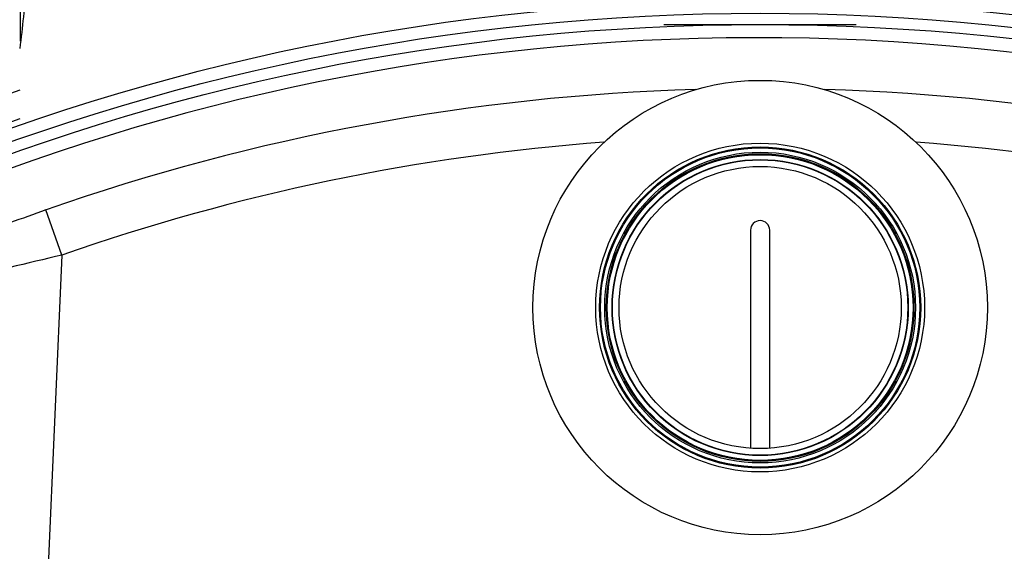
# Model space of a CAD drawing. Header units: millimetres. Extents: x 0 to 297, y 0 to 210.
# Tile 18 of 24: x 252.35 to 259.59, y 176.24 to 180.15. Entities that reach past the tile are written whole.
import ezdxf

# ---------------------------------------------------------------- set-up
doc = ezdxf.new("R2010")
doc.units = ezdxf.units.MM
doc.header["$LTSCALE"] = 16.335
doc.layers.get('0').update_dxf_attribs({"linetype": 'CONTINUOUS'})
doc.layers.add('001-M31079-X02', color=7, linetype='CONTINUOUS')
doc.layers.add('AXES_REF', color=7, linetype='CONTINUOUS')

msp = doc.modelspace()

# ---------------------------------------------------------------- linework, layer by layer
at = {"color": 9, "linetype": 'Continuous'}
for p, q in [((252.3567, 179.9886), (252.3567, 181.366)), ((252.6598, 178.415), (252.5431, 178.7483)), ((252.6598, 178.415), (252.147, 166.6693))]:
    msp.add_line(p, q, dxfattribs=at)
at = {"color": 7, "linetype": 'Continuous'}
for p, q in [((257.724, 178.5983), (257.724, 176.9946)), ((257.8654, 176.9946), (257.8654, 178.5983))]:
    msp.add_line(p, q, dxfattribs=at)
for centre, radius in [((257.7947, 163.7483), 16.5401), ((257.7947, 163.7483), 16.3633), ((257.7947, 178.0297), 1.2092), ((257.7947, 178.0297), 1.1809), ((257.7947, 178.0297), 1.1427), ((257.7947, 178.0297), 1.1314), ((257.7947, 178.0297), 1.1244), ((257.7947, 178.0297), 1.089), ((257.7947, 178.0297), 1.0862), ((257.7947, 178.0297), 1.0376)]:
    msp.add_circle(centre, radius, dxfattribs=at)
at = {"color": 9, "linetype": 'Continuous'}
for centre, radius in [((257.7947, 163.7483), 16.4465), ((257.7947, 178.0297), 1.1739)]:
    msp.add_circle(centre, radius, dxfattribs=at)
at = {"color": 7, "linetype": 'Continuous'}
for centre, radius, start, end in [((257.7947, 163.7483), 16.2643, 262.15697, 262.09551), ((257.7947, 178.5983), 0.0707, 0, 180)]:
    msp.add_arc(centre, radius, start, end, dxfattribs=at)
at = {"color": 9, "linetype": 'Continuous'}
for radius, start, end in [(15.8927, 91.71433, 109.29531), (15.8927, 70.70469, 88.28482), (15.5396, 94.23873, 109.29531), (15.5396, 70.70469, 85.76157), (16.1781, 113.58727, 261.13404)]:
    msp.add_arc((257.7947, 163.7483), radius, start, end, dxfattribs=at)
at = {"color": 7, "linetype": 'Continuous'}
msp.add_open_spline([(252.4005, 180.6773), (252.4005, 180.5855), (252.3942, 180.3377), (252.3709, 180.0905), (252.3498, 179.9358)], degree=3, knots=[0, 0, 0, 0, 0.37009, 1, 1, 1, 1], dxfattribs=at)
at = {"color": 9, "linetype": 'Continuous'}
for points, knots in [([(252.5431, 178.7483), (252.3657, 178.6861), (252.1258, 178.5908), (251.8605, 178.5196), (251.7672, 178.4755), (251.7386, 178.4821)], [0, 0, 0, 0, 0.665154, 0.896249, 1, 1, 1, 1]), ([(252.6598, 178.415), (252.4047, 178.3567), (252.0634, 178.2678), (251.6861, 178.2027), (251.5595, 178.164), (251.5209, 178.1709)], [0, 0, 0, 0, 0.673757, 0.899264, 1, 1, 1, 1])]:
    msp.add_open_spline(points, degree=3, knots=knots, dxfattribs=at)
at = {"layer": '001-M31079-X02', "color": 7, "linetype": 'Continuous'}
msp.add_line((257.0875, 180.1116), (258.5018, 180.1116), dxfattribs=at)
at = {"layer": 'AXES_REF', "color": 7, "linetype": 'Continuous'}
msp.add_circle((257.7947, 178.0297), 1.6711, dxfattribs=at)
msp.add_arc((257.7947, 163.7483), 16.7876, 108.9261, 71.0739, dxfattribs=at)
at = {"layer": 'AXES_REF', "color": 9, "linetype": 'Continuous'}
msp.add_arc((257.7947, 163.7483), 16.5879, 109.1627, 70.8373, dxfattribs=at)

doc.saveas('drawing.dxf')
